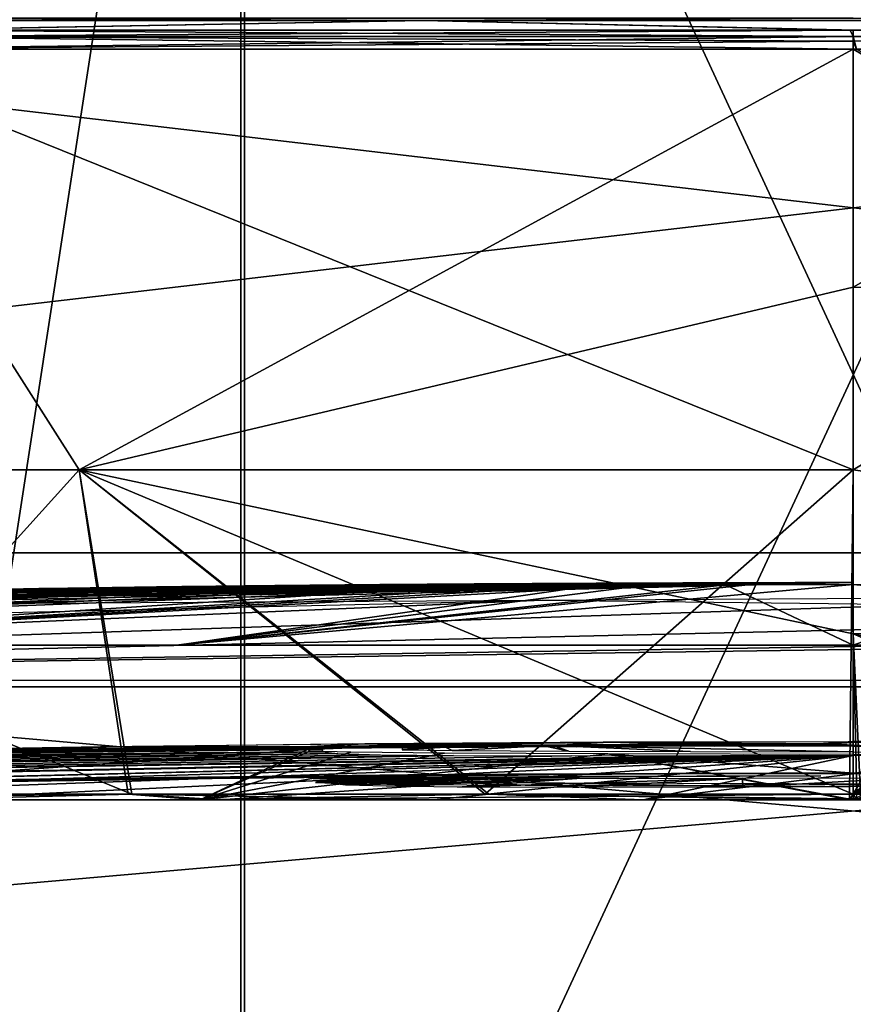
# Model space of a CAD drawing. Header units: millimetres. Extents: x -214 to 214, y -69 to 583.
# Tile 23 of 93: x -18 to 0, y 127 to 148. Entities that reach past the tile are written whole.
import ezdxf

# ---------------------------------------------------------------- set-up
doc = ezdxf.new("R2010")
doc.units = ezdxf.units.MM
doc.header["$LTSCALE"] = 62.021132
for name, color, linetype in [('143', 7, 'CONTINUOUS'), ('200', 7, 'CONTINUOUS'), ('232', 7, 'CONTINUOUS'), ('233', 7, 'CONTINUOUS'), ('234', 7, 'CONTINUOUS'), ('235', 7, 'CONTINUOUS'), ('236', 7, 'CONTINUOUS'), ('239', 7, 'CONTINUOUS'), ('267', 7, 'CONTINUOUS'), ('268', 7, 'CONTINUOUS'), ('269', 7, 'CONTINUOUS'), ('270', 7, 'CONTINUOUS'), ('282', 7, 'CONTINUOUS'), ('283', 7, 'CONTINUOUS'), ('287', 7, 'CONTINUOUS'), ('295', 7, 'CONTINUOUS'), ('296', 7, 'CONTINUOUS'), ('297', 7, 'CONTINUOUS'), ('298', 7, 'CONTINUOUS'), ('299', 7, 'CONTINUOUS'), ('300', 7, 'CONTINUOUS'), ('89', 7, 'CONTINUOUS')]:
    doc.layers.add(name, color=color, linetype=linetype)

msp = doc.modelspace()

# ---------------------------------------------------------------- linework, layer by layer
at = {"layer": '143', "color": 7, "linetype": 'Continuous'}
for points in [[(-40.038, 169.58, -230.678), (-13.503, 169.502, -235.241), (-40.035, 113.363, -227.363), (-40.038, 169.58, -230.678)], [(-13.503, 169.502, -235.241), (-13.494, 111.473, -231.757), (-40.035, 113.363, -227.363), (-13.503, 169.502, -235.241)], [(13.422, 169.506, -235.248), (13.413, 111.47, -231.763), (-13.503, 169.502, -235.241), (13.422, 169.506, -235.248)], [(-13.503, 169.502, -235.241), (13.413, 111.47, -231.763), (-13.494, 111.473, -231.757), (-13.503, 169.502, -235.241)]]:
    msp.add_3dface(points, dxfattribs=at)
at = {"layer": '200', "color": 7, "linetype": 'Continuous'}
for points in [[(-65, 151.663, -113.516), (-65, 136.453, -89.025), (65, 151.663, -113.516), (-65, 151.663, -113.516)], [(65, 151.663, -113.516), (-65, 136.453, -89.025), (65, 136.453, -89.025), (65, 151.663, -113.516)], [(65, 151.662, 113.516), (65, 136.453, 89.025), (-65, 151.662, 113.516), (65, 151.662, 113.516)], [(-65, 151.662, 113.516), (65, 136.453, 89.025), (-65, 136.453, 89.025), (-65, 151.662, 113.516)], [(65, 136.453, 89.025), (65, 125.076, 62.549), (-65, 136.453, 89.025), (65, 136.453, 89.025)], [(-65, 136.453, 89.025), (65, 125.076, 62.549), (-65, 125.076, 62.549), (-65, 136.453, 89.025)], [(-65, 136.453, -89.025), (-65, 125.076, -62.549), (65, 136.453, -89.025), (-65, 136.453, -89.025)], [(65, 136.453, -89.025), (-65, 125.076, -62.549), (65, 125.076, -62.549), (65, 136.453, -89.025)]]:
    msp.add_3dface(points, dxfattribs=at)
at = {"layer": '232', "color": 7, "linetype": 'Continuous'}
for points in [[(-17.06, 138.279, -74.746), (-33.265, 138.279, -69.076), (-22.975, 147.547, -93.212), (-17.06, 138.279, -74.746)], [(-33.265, 138.279, 69.076), (-17.06, 138.279, 74.746), (-22.975, 147.547, 93.212), (-33.265, 138.279, 69.076)], [(0, 147.547, -96.002), (-17.06, 138.279, -74.746), (-22.975, 147.547, -93.212), (0, 147.547, -96.002)], [(-17.06, 138.279, 74.746), (0, 138.279, 76.668), (-22.975, 147.547, 93.212), (-17.06, 138.279, 74.746)], [(-22.975, 147.547, 93.212), (0, 138.279, 76.668), (0, 147.547, 96.002), (-22.975, 147.547, 93.212)], [(0, 142.31, -85.739), (-17.06, 138.279, -74.746), (0, 147.547, -96.002), (0, 142.31, -85.739)], [(0, 138.279, -76.668), (-17.06, 138.279, -74.746), (0, 142.31, -85.739), (0, 138.279, -76.668)], [(-33.265, 138.279, -69.076), (-17.06, 138.279, -74.746), (-23.518, 131.133, -51.321), (-33.265, 138.279, -69.076)], [(-17.06, 138.279, 74.746), (-33.265, 138.279, 69.076), (-15.897, 131.133, 54.169), (-17.06, 138.279, 74.746)], [(-15.897, 131.133, 54.169), (-33.265, 138.279, 69.076), (-23.441, 131.133, 51.357), (-15.897, 131.133, 54.169)], [(-23.518, 131.133, -51.321), (-17.06, 138.279, -74.746), (-15.979, 131.133, -54.145), (-23.518, 131.133, -51.321)], [(-17.06, 138.279, -74.746), (0, 138.279, -76.668), (-8.115, 131.133, -55.867), (-17.06, 138.279, -74.746)], [(-15.979, 131.133, -54.145), (-17.06, 138.279, -74.746), (-8.115, 131.133, -55.867), (-15.979, 131.133, -54.145)], [(0, 138.279, 76.668), (-17.06, 138.279, 74.746), (0, 134.67, 67.32), (0, 138.279, 76.668)], [(0, 134.67, 67.32), (-17.06, 138.279, 74.746), (0, 131.133, 56.453), (0, 134.67, 67.32)], [(0, 131.133, 56.453), (-17.06, 138.279, 74.746), (-8.03, 131.133, 55.879), (0, 131.133, 56.453)], [(-8.03, 131.133, 55.879), (-17.06, 138.279, 74.746), (-15.897, 131.133, 54.169), (-8.03, 131.133, 55.879)], [(0, 138.279, -76.668), (-0.085, 131.133, -56.453), (-8.115, 131.133, -55.867), (0, 138.279, -76.668)], [(0, 131.133, -56.453), (-0.085, 131.133, -56.453), (0, 138.279, -76.668), (0, 131.133, -56.453)]]:
    msp.add_3dface(points, dxfattribs=at)
at = {"layer": '233', "color": 7, "linetype": 'Continuous'}
for points in [[(-23.518, 131.133, -51.321), (-15.979, 131.133, -54.145), (-27.711, 131.014, -48.05), (-23.518, 131.133, -51.321)], [(-27.711, 131.014, -48.05), (-15.979, 131.133, -54.145), (-14.4, 131.014, -53.566), (-27.711, 131.014, -48.05)], [(-15.897, 131.133, 54.169), (-23.441, 131.133, 51.357), (-20.855, 131.014, 51.399), (-15.897, 131.133, 54.169)], [(-13.948, 131.014, 53.685), (-15.897, 131.133, 54.169), (-20.855, 131.014, 51.399), (-13.948, 131.014, 53.685)], [(-15.979, 131.133, -54.145), (-8.115, 131.133, -55.867), (-14.4, 131.014, -53.566), (-15.979, 131.133, -54.145)], [(-8.03, 131.133, 55.879), (-15.897, 131.133, 54.169), (-9.24, 131.014, 54.693), (-8.03, 131.133, 55.879)], [(-9.24, 131.014, 54.693), (-15.897, 131.133, 54.169), (-13.948, 131.014, 53.685), (-9.24, 131.014, 54.693)], [(-8.115, 131.133, -55.867), (-0.085, 131.133, -56.453), (-14.4, 131.014, -53.566), (-8.115, 131.133, -55.867)], [(-0.085, 131.133, -56.453), (-0.084, 131.014, -55.467), (-14.4, 131.014, -53.566), (-0.085, 131.133, -56.453)], [(-4.63, 131.014, 55.274), (-8.03, 131.133, 55.879), (-9.24, 131.014, 54.693), (-4.63, 131.014, 55.274)], [(0, 131.133, 56.453), (-8.03, 131.133, 55.879), (0, 131.032, 55.962), (0, 131.133, 56.453)], [(0, 131.032, 55.962), (-8.03, 131.133, 55.879), (0, 131.014, 55.467), (0, 131.032, 55.962)], [(0, 131.014, 55.467), (-8.03, 131.133, 55.879), (-4.63, 131.014, 55.274), (0, 131.014, 55.467)], [(-0.085, 131.133, -56.453), (0, 131.133, -56.453), (-0.084, 131.014, -55.467), (-0.085, 131.133, -56.453)], [(-0.084, 131.014, -55.467), (0, 131.133, -56.453), (0, 131.032, -55.962), (-0.084, 131.014, -55.467)], [(0, 131.014, -55.467), (-0.084, 131.014, -55.467), (0, 131.032, -55.962), (0, 131.014, -55.467)]]:
    msp.add_3dface(points, dxfattribs=at)
at = {"layer": '234', "color": 7, "linetype": 'Continuous'}
for points in [[(-11.707, 132.123, 16.952), (-11.707, 132.068, 20.429), (-29.653, 131.931, 1.714), (-11.707, 132.123, 16.952)], [(-29.086, 131.947, 0.193), (-11.707, 132.123, 16.952), (-29.653, 131.931, 1.714), (-29.086, 131.947, 0.193)], [(-28.022, 131.972, -0.671), (-11.707, 132.123, 16.952), (-29.086, 131.947, 0.193), (-28.022, 131.972, -0.671)], [(-25.657, 132.024, -1.139), (-11.707, 132.123, 16.952), (-28.022, 131.972, -0.671), (-25.657, 132.024, -1.139)], [(-27.711, 131.014, -48.05), (-14.4, 131.014, -53.566), (-12.026, 132.118, -17.065), (-27.711, 131.014, -48.05)], [(-18.916, 132.112, -9.555), (-27.711, 131.014, -48.05), (-12.026, 132.118, -17.065), (-18.916, 132.112, -9.555)], [(-11.707, 132.167, 13.475), (-11.707, 132.123, 16.952), (-25.657, 132.024, -1.139), (-11.707, 132.167, 13.475)], [(-22.171, 132.094, -1.266), (-11.707, 132.167, 13.475), (-25.657, 132.024, -1.139), (-22.171, 132.094, -1.266)], [(-16.591, 132.184, -1.266), (-8.055, 132.171, 15.654), (-22.171, 132.094, -1.266), (-16.591, 132.184, -1.266)], [(-10.746, 132.176, 13.475), (-11.225, 132.172, 13.475), (-22.171, 132.094, -1.266), (-10.746, 132.176, 13.475)], [(-8.055, 132.171, 15.654), (-10.746, 132.176, 13.475), (-22.171, 132.094, -1.266), (-8.055, 132.171, 15.654)], [(-11.225, 132.172, 13.475), (-11.707, 132.167, 13.475), (-22.171, 132.094, -1.266), (-11.225, 132.172, 13.475)], [(-21.554, 132.097, -4.544), (-18.916, 132.112, -9.555), (-16.155, 132.182, -4.544), (-21.554, 132.097, -4.544)], [(-10.748, 132.184, -12.689), (-18.916, 132.112, -9.555), (-12.026, 132.118, -17.065), (-10.748, 132.184, -12.689)], [(-18.916, 132.112, -9.555), (-10.748, 132.184, -12.689), (-12.108, 132.177, -12.203), (-18.916, 132.112, -9.555)], [(-16.155, 132.182, -4.544), (-18.916, 132.112, -9.555), (-12.108, 132.177, -12.203), (-16.155, 132.182, -4.544)], [(-11.036, 132.248, -1.266), (-6.094, 132.181, 15.73), (-16.591, 132.184, -1.266), (-11.036, 132.248, -1.266)], [(-6.094, 132.181, 15.73), (-8.055, 132.171, 15.654), (-16.591, 132.184, -1.266), (-6.094, 132.181, 15.73)], [(-10.764, 132.243, -4.544), (-16.155, 132.182, -4.544), (-12.108, 132.182, -11.637), (-10.764, 132.243, -4.544)], [(-12.108, 132.177, -12.203), (-12.108, 132.179, -11.919), (-16.155, 132.182, -4.544), (-12.108, 132.177, -12.203)], [(-12.108, 132.182, -11.637), (-16.155, 132.182, -4.544), (-12.108, 132.179, -11.919), (-12.108, 132.182, -11.637)], [(-12.026, 132.118, -17.065), (-14.4, 131.014, -53.566), (-11.978, 132.086, -19.22), (-12.026, 132.118, -17.065)], [(-5.38, 132.279, -4.544), (-10.764, 132.243, -4.544), (-12.108, 132.182, -11.637), (-5.38, 132.279, -4.544)], [(-6.313, 132.227, -11.658), (-5.38, 132.279, -4.544), (-12.108, 132.182, -11.637), (-6.313, 132.227, -11.658)], [(-12.108, 132.177, -12.203), (-10.748, 132.184, -12.689), (-11.432, 132.181, -12.376), (-12.108, 132.177, -12.203)], [(-11.275, 132.152, -15.053), (-10.748, 132.184, -12.689), (-12.026, 132.118, -17.065), (-11.275, 132.152, -15.053)], [(-11.432, 132.181, -12.376), (-10.748, 132.184, -12.689), (-10.874, 132.184, -12.609), (-11.432, 132.181, -12.376)], [(-10.551, 132.184, -12.913), (-10.748, 132.184, -12.689), (-11.275, 132.152, -15.053), (-10.551, 132.184, -12.913)], [(-10.837, 132.166, -14.269), (-10.551, 132.184, -12.913), (-11.275, 132.152, -15.053), (-10.837, 132.166, -14.269)], [(-5.506, 132.287, -1.267), (-3.051, 132.193, 15.73), (-11.036, 132.248, -1.266), (-5.506, 132.287, -1.267)], [(-3.051, 132.193, 15.73), (-6.094, 132.181, 15.73), (-11.036, 132.248, -1.266), (-3.051, 132.193, 15.73)], [(-10.569, 132.174, -13.745), (-10.551, 132.184, -12.913), (-10.837, 132.166, -14.269), (-10.569, 132.174, -13.745)], [(-10.261, 132.165, 14.792), (-10.746, 132.176, 13.475), (-9.417, 132.164, 15.404), (-10.261, 132.165, 14.792)], [(-9.417, 132.164, 15.404), (-10.746, 132.176, 13.475), (-8.055, 132.171, 15.654), (-9.417, 132.164, 15.404)], [(-10.443, 132.18, -13.389), (-10.551, 132.184, -12.913), (-10.569, 132.174, -13.745), (-10.443, 132.18, -13.389)], [(-9.946, 132.116, -18.488), (-8.844, 132.096, -20.263), (-8.991, 132.171, -15.13), (-9.946, 132.116, -18.488)], [(-9.943, 132.142, -16.732), (-9.946, 132.116, -18.488), (-8.991, 132.171, -15.13), (-9.943, 132.142, -16.732)], [(-8.991, 132.171, -15.13), (-8.844, 132.096, -20.263), (-6.824, 132.203, -13.666), (-8.991, 132.171, -15.13)], [(-8.844, 132.096, -20.263), (-6.272, 132.081, -22.011), (-6.824, 132.203, -13.666), (-8.844, 132.096, -20.263)], [(-6.272, 132.081, -22.011), (-6.633, 132.205, -13.585), (-6.824, 132.203, -13.666), (-6.272, 132.081, -22.011)], [(-6.633, 132.205, -13.585), (0, 132.217, -14.136), (-4.243, 132.222, -12.973), (-6.633, 132.205, -13.585)], [(0, 132.217, -14.136), (-6.633, 132.205, -13.585), (0, 132.068, -23.588), (0, 132.217, -14.136)], [(0, 132.068, -23.588), (-6.633, 132.205, -13.585), (-3.585, 132.074, -22.966), (0, 132.068, -23.588)], [(-3.585, 132.074, -22.966), (-6.633, 132.205, -13.585), (-6.272, 132.081, -22.011), (-3.585, 132.074, -22.966)], [(-0.514, 132.243, -11.678), (-5.38, 132.279, -4.544), (-6.313, 132.227, -11.658), (-0.514, 132.243, -11.678)], [(0, 132.299, -1.266), (-1.531, 132.196, 15.73), (-5.506, 132.287, -1.267), (0, 132.299, -1.266)], [(-1.531, 132.196, 15.73), (-3.051, 132.193, 15.73), (-5.506, 132.287, -1.267), (-1.531, 132.196, 15.73)], [(0, 132.291, -4.544), (-5.38, 132.279, -4.544), (-0.514, 132.243, -11.678), (0, 132.291, -4.544)], [(-4.243, 132.222, -12.973), (0, 132.217, -14.136), (-0.522, 132.237, -12.272), (-4.243, 132.222, -12.973)], [(0, 132.274, 7.865), (-1.531, 132.196, 15.73), (0, 132.3), (0, 132.274, 7.865)], [(0, 132.3), (-1.531, 132.196, 15.73), (0, 132.3, -0.633), (0, 132.3)], [(0, 132.3, -0.633), (-1.531, 132.196, 15.73), (0, 132.299, -1.266), (0, 132.3, -0.633)], [(0, 132.197, 15.73), (-1.531, 132.196, 15.73), (0, 132.274, 7.865), (0, 132.197, 15.73)], [(-0.522, 132.237, -12.272), (0, 132.217, -14.136), (-0.518, 132.24, -11.975), (-0.522, 132.237, -12.272)], [(-0.518, 132.24, -11.975), (0, 132.217, -14.136), (-0.514, 132.243, -11.678), (-0.518, 132.24, -11.975)], [(0, 132.217, -14.136), (0, 132.291, -4.544), (-0.514, 132.243, -11.678), (0, 132.217, -14.136)], [(-39.694, 131.014, 38.744), (-41.193, 131.196, 30.718), (0, 131.991, 27.213), (-39.694, 131.014, 38.744)], [(0, 131.991, 27.213), (-41.193, 131.196, 30.718), (-1.183, 131.988, 27.303), (0, 131.991, 27.213)], [(-41.193, 131.196, 30.718), (-41.078, 131.383, 22.525), (-1.183, 131.988, 27.303), (-41.193, 131.196, 30.718)], [(-41.078, 131.383, 22.525), (-39.349, 131.565, 14.515), (-8.811, 131.99, 25.783), (-41.078, 131.383, 22.525)], [(-6.213, 131.982, 26.883), (-41.078, 131.383, 22.525), (-8.811, 131.99, 25.783), (-6.213, 131.982, 26.883)], [(-1.183, 131.988, 27.303), (-41.078, 131.383, 22.525), (-2.428, 131.985, 27.333), (-1.183, 131.988, 27.303)], [(-2.428, 131.985, 27.333), (-41.078, 131.383, 22.525), (-6.213, 131.982, 26.883), (-2.428, 131.985, 27.333)], [(-39.194, 131.014, 39.249), (-39.694, 131.014, 38.744), (0, 131.991, 27.213), (-39.194, 131.014, 39.249)], [(-39.349, 131.565, 14.515), (-36.073, 131.736, 7.004), (-11.36, 132.031, 22.683), (-39.349, 131.565, 14.515)], [(-10.425, 132.006, 24.386), (-39.349, 131.565, 14.515), (-11.36, 132.031, 22.683), (-10.425, 132.006, 24.386)], [(-8.811, 131.99, 25.783), (-39.349, 131.565, 14.515), (-10.425, 132.006, 24.386), (-8.811, 131.99, 25.783)], [(-33.609, 131.014, 44.125), (-39.194, 131.014, 39.249), (0, 131.991, 27.213), (-33.609, 131.014, 44.125)], [(-11.36, 132.031, 22.683), (-36.073, 131.736, 7.004), (-11.707, 132.068, 20.429), (-11.36, 132.031, 22.683)], [(-11.707, 132.068, 20.429), (-36.073, 131.736, 7.004), (-31.324, 131.889, 1.714), (-11.707, 132.068, 20.429)], [(-27.469, 131.014, 48.187), (-33.609, 131.014, 44.125), (0, 131.991, 27.213), (-27.469, 131.014, 48.187)], [(-30.485, 131.91, 1.714), (-11.707, 132.068, 20.429), (-31.324, 131.889, 1.714), (-30.485, 131.91, 1.714)], [(-29.653, 131.931, 1.714), (-11.707, 132.068, 20.429), (-30.485, 131.91, 1.714), (-29.653, 131.931, 1.714)], [(-20.855, 131.014, 51.399), (-27.469, 131.014, 48.187), (0, 131.991, 27.213), (-20.855, 131.014, 51.399)], [(-13.948, 131.014, 53.685), (-20.855, 131.014, 51.399), (0, 131.991, 27.213), (-13.948, 131.014, 53.685)], [(-11.978, 132.086, -19.22), (-14.4, 131.014, -53.566), (-11.073, 132.06, -21.243), (-11.978, 132.086, -19.22)], [(-11.073, 132.06, -21.243), (-14.4, 131.014, -53.566), (-9.012, 132.041, -23.231), (-11.073, 132.06, -21.243)], [(-9.012, 132.041, -23.231), (-14.4, 131.014, -53.566), (-5.411, 132.025, -25.077), (-9.012, 132.041, -23.231)], [(-14.4, 131.014, -53.566), (-0.084, 131.014, -55.467), (-5.411, 132.025, -25.077), (-14.4, 131.014, -53.566)], [(-9.24, 131.014, 54.693), (-13.948, 131.014, 53.685), (0, 131.991, 27.213), (-9.24, 131.014, 54.693)], [(-4.63, 131.014, 55.274), (-9.24, 131.014, 54.693), (0, 131.991, 27.213), (-4.63, 131.014, 55.274)], [(-0.084, 131.014, -55.467), (0, 131.014, -55.467), (-5.411, 132.025, -25.077), (-0.084, 131.014, -55.467)], [(-5.411, 132.025, -25.077), (0, 131.014, -55.467), (0, 131.598, -40.986), (-5.411, 132.025, -25.077)], [(0, 132.007, -26.499), (-5.411, 132.025, -25.077), (0, 131.598, -40.986), (0, 132.007, -26.499)], [(0, 131.586, 41.343), (-4.63, 131.014, 55.274), (0, 131.991, 27.213), (0, 131.586, 41.343)], [(0, 131.014, 55.467), (-4.63, 131.014, 55.274), (0, 131.586, 41.343), (0, 131.014, 55.467)]]:
    msp.add_3dface(points, dxfattribs=at)
at = {"layer": '235', "color": 7, "linetype": 'Continuous'}
for points in [[(0, 132.274, 7.865), (0, 132.3), (3.33, 132.295, -1.266), (0, 132.274, 7.865)], [(0, 132.3), (0, 132.3, -0.633), (3.33, 132.295, -1.266), (0, 132.3)], [(0, 132.3, -0.633), (0, 132.299, -1.266), (3.33, 132.295, -1.266), (0, 132.3, -0.633)], [(0, 132.197, 15.73), (0, 132.274, 7.865), (3.33, 132.295, -1.266), (0, 132.197, 15.73)], [(6.738, 132.28, -1.266), (0, 132.197, 15.73), (3.33, 132.295, -1.266), (6.738, 132.28, -1.266)], [(0, 132.291, -4.544), (0, 132.217, -14.136), (3.013, 132.059, -23.821), (0, 132.291, -4.544)], [(5.386, 132.251, -9.392), (0, 132.291, -4.544), (4.905, 132.253, -9.392), (5.386, 132.251, -9.392)], [(0, 132.291, -4.544), (5.386, 132.251, -9.392), (4.554, 132.283, -4.545), (0, 132.291, -4.544)], [(4.905, 132.253, -9.392), (0, 132.291, -4.544), (4.423, 132.255, -9.392), (4.905, 132.253, -9.392)], [(4.423, 132.255, -9.392), (0, 132.291, -4.544), (4.423, 132.225, -12.683), (4.423, 132.255, -9.392)], [(4.423, 132.225, -12.683), (0, 132.291, -4.544), (4.423, 132.185, -15.974), (4.423, 132.225, -12.683)], [(4.423, 132.185, -15.974), (0, 132.291, -4.544), (3.013, 132.059, -23.821), (4.423, 132.185, -15.974)], [(10.223, 132.256, -1.266), (0, 132.197, 15.73), (6.738, 132.28, -1.266), (10.223, 132.256, -1.266)], [(15.591, 132.198, -1.267), (0, 132.197, 15.73), (10.223, 132.256, -1.266), (15.591, 132.198, -1.267)], [(0, 132.217, -14.136), (0, 132.068, -23.588), (3.013, 132.059, -23.821), (0, 132.217, -14.136)], [(10.828, 132.211, 9.769), (0, 132.197, 15.73), (10.828, 132.214, 9.361), (10.828, 132.211, 9.769)], [(10.828, 132.214, 9.361), (0, 132.197, 15.73), (24.764, 132.044, 0.781), (10.828, 132.214, 9.361)], [(10.828, 132.208, 10.176), (0, 132.197, 15.73), (10.828, 132.211, 9.769), (10.828, 132.208, 10.176)], [(17.625, 132.127, 10.176), (0, 132.197, 15.73), (10.828, 132.208, 10.176), (17.625, 132.127, 10.176)], [(21.13, 132.113, -1.266), (0, 132.197, 15.73), (15.591, 132.198, -1.267), (21.13, 132.113, -1.266)], [(28.303, 131.922, 10.176), (0, 132.197, 15.73), (17.625, 132.127, 10.176), (28.303, 131.922, 10.176)], [(0, 132.197, 15.73), (28.303, 131.922, 10.176), (21.618, 132.029, 13.475), (0, 132.197, 15.73)], [(24.764, 132.044, 0.781), (0, 132.197, 15.73), (24.561, 132.048, -0.294), (24.764, 132.044, 0.781)], [(24.561, 132.048, -0.294), (0, 132.197, 15.73), (24.205, 132.055, -0.786), (24.561, 132.048, -0.294)], [(24.205, 132.055, -0.786), (0, 132.197, 15.73), (23.504, 132.069, -1.093), (24.205, 132.055, -0.786)], [(23.504, 132.069, -1.093), (0, 132.197, 15.73), (22.369, 132.09, -1.231), (23.504, 132.069, -1.093)], [(22.369, 132.09, -1.231), (0, 132.197, 15.73), (21.13, 132.113, -1.266), (22.369, 132.09, -1.231)], [(8.163, 132.169, 15.73), (0, 132.197, 15.73), (16.378, 132.085, 15.73), (8.163, 132.169, 15.73)], [(16.378, 132.085, 15.73), (0, 132.197, 15.73), (18.108, 132.06, 15.694), (16.378, 132.085, 15.73)], [(18.108, 132.06, 15.694), (0, 132.197, 15.73), (19.5, 132.04, 15.577), (18.108, 132.06, 15.694)], [(19.5, 132.04, 15.577), (0, 132.197, 15.73), (20.529, 132.026, 15.32), (19.5, 132.04, 15.577)], [(20.529, 132.026, 15.32), (0, 132.197, 15.73), (21.198, 132.022, 14.682), (20.529, 132.026, 15.32)], [(21.198, 132.022, 14.682), (0, 132.197, 15.73), (21.618, 132.029, 13.475), (21.198, 132.022, 14.682)], [(0, 132.007, -26.499), (0, 131.598, -40.986), (7.934, 131.014, -54.897), (0, 132.007, -26.499)], [(0, 132.007, -26.499), (7.934, 131.014, -54.897), (7.242, 131.975, -26.922), (0, 132.007, -26.499)], [(0, 131.014, 55.467), (0, 131.586, 41.343), (1.723, 131.996, 26.937), (0, 131.014, 55.467)], [(0.077, 131.014, 55.467), (0, 131.014, 55.467), (1.723, 131.996, 26.937), (0.077, 131.014, 55.467)], [(0, 131.586, 41.343), (0, 131.991, 27.213), (1.723, 131.996, 26.937), (0, 131.586, 41.343)], [(0, 131.598, -40.986), (0, 131.014, -55.467), (7.934, 131.014, -54.897), (0, 131.598, -40.986)]]:
    msp.add_3dface(points, dxfattribs=at)
at = {"layer": '236', "color": 7, "linetype": 'Continuous'}
for points in [[(0, 131.032, -55.962), (0, 131.133, -56.453), (15.844, 131.133, -54.184), (0, 131.032, -55.962)], [(0, 131.133, 56.453), (0, 131.032, 55.962), (0.077, 131.014, 55.467), (0, 131.133, 56.453)], [(0, 131.133, 56.453), (0.077, 131.014, 55.467), (0.079, 131.133, 56.453), (0, 131.133, 56.453)], [(0, 131.014, -55.467), (0, 131.032, -55.962), (15.844, 131.133, -54.184), (0, 131.014, -55.467)], [(7.934, 131.014, -54.897), (0, 131.014, -55.467), (15.844, 131.133, -54.184), (7.934, 131.014, -54.897)], [(0, 131.032, 55.962), (0, 131.014, 55.467), (0.077, 131.014, 55.467), (0, 131.032, 55.962)]]:
    msp.add_3dface(points, dxfattribs=at)
at = {"layer": '239', "color": 7, "linetype": 'Continuous'}
for points in [[(0, 142.31, -85.739), (0, 147.547, -96.002), (9.222, 147.548, -95.559), (0, 142.31, -85.739)], [(6.349, 142.126, -85.114), (0, 142.31, -85.739), (9.222, 147.548, -95.559), (6.349, 142.126, -85.114)], [(0, 147.547, 96.002), (0, 138.279, 76.668), (21.309, 135.219, 65.454), (0, 147.547, 96.002)], [(0, 147.547, 96.002), (21.309, 135.219, 65.454), (0.073, 147.547, 96.002), (0, 147.547, 96.002)], [(0, 138.279, -76.668), (0, 142.31, -85.739), (6.349, 142.126, -85.114), (0, 138.279, -76.668)], [(0, 131.133, -56.453), (0, 138.279, -76.668), (6.349, 142.126, -85.114), (0, 131.133, -56.453)], [(12.433, 141.582, -83.264), (0, 131.133, -56.453), (6.349, 142.126, -85.114), (12.433, 141.582, -83.264)], [(17.998, 140.7, -80.267), (0, 131.133, -56.453), (12.433, 141.582, -83.264), (17.998, 140.7, -80.267)], [(22.813, 139.518, -76.248), (0, 131.133, -56.453), (17.998, 140.7, -80.267), (22.813, 139.518, -76.248)], [(26.676, 138.084, -71.375), (0, 131.133, -56.453), (22.813, 139.518, -76.248), (26.676, 138.084, -71.375)], [(0, 138.279, 76.668), (0, 134.67, 67.32), (21.309, 135.219, 65.454), (0, 138.279, 76.668)], [(29.427, 136.458, -65.85), (0, 131.133, -56.453), (26.676, 138.084, -71.375), (29.427, 136.458, -65.85)], [(30.95, 134.709, -59.904), (0, 131.133, -56.453), (29.427, 136.458, -65.85), (30.95, 134.709, -59.904)], [(0, 134.67, 67.32), (16.098, 131.133, 54.109), (21.309, 135.219, 65.454), (0, 134.67, 67.32)], [(31.182, 132.908, -53.785), (0, 131.133, -56.453), (30.95, 134.709, -59.904), (31.182, 132.908, -53.785)], [(0, 134.67, 67.32), (0, 131.133, 56.453), (0.079, 131.133, 56.453), (0, 134.67, 67.32)], [(0, 134.67, 67.32), (0.079, 131.133, 56.453), (0.157, 131.133, 56.453), (0, 134.67, 67.32)], [(0, 134.67, 67.32), (0.157, 131.133, 56.453), (8.219, 131.133, 55.852), (0, 134.67, 67.32)], [(0, 134.67, 67.32), (8.219, 131.133, 55.852), (16.098, 131.133, 54.109), (0, 134.67, 67.32)], [(15.844, 131.133, -54.184), (0, 131.133, -56.453), (31.182, 132.908, -53.785), (15.844, 131.133, -54.184)]]:
    msp.add_3dface(points, dxfattribs=at)
at = {"layer": '267', "color": 7, "linetype": 'Continuous'}
for points in [[(-9.476, 148.181, -96.158), (-28.064, 148.181, -92.459), (-21.248, 148.234, -94.564), (-9.476, 148.181, -96.158)], [(-28.064, 148.181, -92.459), (-9.476, 148.181, -96.158), (-21.136, 147.967, -94.066), (-28.064, 148.181, -92.459)], [(0, 148.234, -96.921), (-9.476, 148.181, -96.158), (-21.248, 148.234, -94.564), (0, 148.234, -96.921)], [(-9.476, 148.181, -96.158), (0, 147.967, -96.411), (-21.136, 147.967, -94.066), (-9.476, 148.181, -96.158)], [(9.476, 148.181, -96.158), (-9.476, 148.181, -96.158), (0, 148.234, -96.921), (9.476, 148.181, -96.158)], [(9.476, 148.181, -96.158), (0, 147.967, -96.411), (-9.476, 148.181, -96.158), (9.476, 148.181, -96.158)], [(21.248, 148.234, -94.564), (9.476, 148.181, -96.158), (0, 148.234, -96.921), (21.248, 148.234, -94.564)], [(21.136, 147.967, -94.066), (0, 147.967, -96.411), (9.476, 148.181, -96.158), (21.136, 147.967, -94.066)]]:
    msp.add_3dface(points, dxfattribs=at)
at = {"layer": '268', "color": 7, "linetype": 'Continuous'}
for points in [[(-21.136, 147.967, -94.066), (0, 147.967, -96.411), (-21.434, 147.828, -93.91), (-21.136, 147.967, -94.066)], [(-21.434, 147.828, -93.91), (0, 147.967, -96.411), (0, 147.828, -96.325), (-21.434, 147.828, -93.91)], [(-21.434, 147.828, 93.91), (0, 147.828, 96.325), (-21.189, 147.967, 94.054), (-21.434, 147.828, 93.91)], [(-21.189, 147.967, 94.054), (0, 147.828, 96.325), (-0.073, 147.967, 96.411), (-21.189, 147.967, 94.054)], [(0, 147.828, 96.325), (0, 147.967, 96.411), (-0.073, 147.967, 96.411), (0, 147.828, 96.325)], [(-22.975, 147.547, -93.212), (-21.434, 147.828, -93.91), (0, 147.828, -96.325), (-22.975, 147.547, -93.212)], [(-22.975, 147.547, -93.212), (0, 147.828, -96.325), (0, 147.727, -96.238), (-22.975, 147.547, -93.212)], [(-22.975, 147.547, 93.212), (0, 147.547, 96.002), (-21.434, 147.828, 93.91), (-22.975, 147.547, 93.212)], [(-21.434, 147.828, 93.91), (0, 147.547, 96.002), (0, 147.727, 96.238), (-21.434, 147.828, 93.91)], [(0, 147.828, 96.325), (-21.434, 147.828, 93.91), (0, 147.727, 96.238), (0, 147.828, 96.325)], [(0, 147.547, -96.002), (-22.975, 147.547, -93.212), (0, 147.727, -96.238), (0, 147.547, -96.002)]]:
    msp.add_3dface(points, dxfattribs=at)
at = {"layer": '269', "color": 7, "linetype": 'Continuous'}
for points in [[(0, 147.967, -96.411), (21.136, 147.967, -94.066), (0, 147.828, -96.325), (0, 147.967, -96.411)], [(0, 147.828, -96.325), (21.136, 147.967, -94.066), (21.434, 147.828, -93.91), (0, 147.828, -96.325)], [(0, 147.967, 96.411), (0, 147.828, 96.325), (21.434, 147.828, 93.91), (0, 147.967, 96.411)], [(0.073, 147.967, 96.411), (0, 147.967, 96.411), (21.434, 147.828, 93.91), (0.073, 147.967, 96.411)], [(9.222, 147.548, -95.559), (0, 147.547, -96.002), (21.434, 147.828, -93.91), (9.222, 147.548, -95.559)], [(0, 147.547, -96.002), (0, 147.727, -96.238), (21.434, 147.828, -93.91), (0, 147.547, -96.002)], [(0.073, 147.547, 96.002), (0, 147.828, 96.325), (0, 147.727, 96.238), (0.073, 147.547, 96.002)], [(0, 147.828, 96.325), (0.073, 147.547, 96.002), (21.434, 147.828, 93.91), (0, 147.828, 96.325)], [(0, 147.727, -96.238), (0, 147.828, -96.325), (21.434, 147.828, -93.91), (0, 147.727, -96.238)], [(0, 147.547, 96.002), (0.073, 147.547, 96.002), (0, 147.727, 96.238), (0, 147.547, 96.002)]]:
    msp.add_3dface(points, dxfattribs=at)
at = {"layer": '270', "color": 7, "linetype": 'Continuous'}
for points in [[(-28.064, 148.181, 92.459), (-9.476, 148.181, 96.158), (-21.248, 148.234, 94.564), (-28.064, 148.181, 92.459)], [(-21.189, 147.967, 94.054), (-9.476, 148.181, 96.158), (-28.064, 148.181, 92.459), (-21.189, 147.967, 94.054)], [(-21.248, 148.234, 94.564), (-9.476, 148.181, 96.158), (0, 148.234, 96.921), (-21.248, 148.234, 94.564)], [(-21.189, 147.967, 94.054), (-0.073, 147.967, 96.411), (-9.476, 148.181, 96.158), (-21.189, 147.967, 94.054)], [(-9.476, 148.181, 96.158), (9.476, 148.181, 96.158), (0, 148.234, 96.921), (-9.476, 148.181, 96.158)], [(-0.073, 147.967, 96.411), (0, 147.967, 96.411), (-9.476, 148.181, 96.158), (-0.073, 147.967, 96.411)], [(0, 147.967, 96.411), (0.073, 147.967, 96.411), (-9.476, 148.181, 96.158), (0, 147.967, 96.411)], [(0.073, 147.967, 96.411), (9.476, 148.181, 96.158), (-9.476, 148.181, 96.158), (0.073, 147.967, 96.411)]]:
    msp.add_3dface(points, dxfattribs=at)
at = {"layer": '282', "color": 7, "linetype": 'Continuous'}
for points in [[(-11.906, 131.482, -11.836), (-10.778, 131.487, -12.43), (-6.218, 131.525, -11.856), (-11.906, 131.482, -11.836)], [(-11.289, 131.484, -12.21), (-10.778, 131.487, -12.43), (-11.906, 131.482, -11.836), (-11.289, 131.484, -12.21)], [(-11.906, 131.48, -12.04), (-11.289, 131.484, -12.21), (-11.906, 131.481, -11.938), (-11.906, 131.48, -12.04)], [(-11.906, 131.481, -11.938), (-11.289, 131.484, -12.21), (-11.906, 131.482, -11.836), (-11.906, 131.481, -11.938)], [(-11.855, 131.394, -18.758), (-9.842, 131.453, -15.944), (-10.385, 131.475, -13.825), (-11.855, 131.394, -18.758)], [(-11.771, 131.424, -16.822), (-11.855, 131.394, -18.758), (-10.385, 131.475, -13.825), (-11.771, 131.424, -16.822)], [(-10.677, 131.466, -14.396), (-11.771, 131.424, -16.822), (-10.385, 131.475, -13.825), (-10.677, 131.466, -14.396)], [(-11.099, 131.453, -15.15), (-11.771, 131.424, -16.822), (-10.677, 131.466, -14.396), (-11.099, 131.453, -15.15)], [(-6.218, 131.525, -11.856), (-10.778, 131.487, -12.43), (-10.371, 131.486, -12.82), (-6.218, 131.525, -11.856)], [(-10.385, 131.475, -13.825), (-9.842, 131.453, -15.944), (-10.242, 131.481, -13.387), (-10.385, 131.475, -13.825)], [(-8.741, 131.479, -14.624), (-6.218, 131.525, -11.856), (-10.371, 131.486, -12.82), (-8.741, 131.479, -14.624)], [(-10.242, 131.481, -13.387), (-8.741, 131.479, -14.624), (-10.371, 131.486, -12.82), (-10.242, 131.481, -13.387)], [(-9.842, 131.453, -15.944), (-8.741, 131.479, -14.624), (-10.242, 131.481, -13.387), (-9.842, 131.453, -15.944)], [(-6.908, 131.504, -13.482), (-6.218, 131.525, -11.856), (-8.741, 131.479, -14.624), (-6.908, 131.504, -13.482)], [(-4.291, 131.524, -12.777), (-6.218, 131.525, -11.856), (-6.908, 131.504, -13.482), (-4.291, 131.524, -12.777)], [(-3.445, 131.536, -11.866), (-6.218, 131.525, -11.856), (-4.291, 131.524, -12.777), (-3.445, 131.536, -11.866)], [(-0.718, 131.539, -12.107), (-3.445, 131.536, -11.866), (-4.291, 131.524, -12.777), (-0.718, 131.539, -12.107)], [(-0.718, 131.541, -11.876), (-3.445, 131.536, -11.866), (-0.718, 131.539, -12.107), (-0.718, 131.541, -11.876)], [(-11.246, 131.37, -20.584), (-9.842, 131.453, -15.944), (-11.855, 131.394, -18.758), (-11.246, 131.37, -20.584)], [(-10.259, 131.428, -17.512), (-9.842, 131.453, -15.944), (-11.246, 131.37, -20.584), (-10.259, 131.428, -17.512)], [(-9.937, 131.407, -19.079), (-10.259, 131.428, -17.512), (-11.246, 131.37, -20.584), (-9.937, 131.407, -19.079)], [(-9.803, 131.351, -22.348), (-9.937, 131.407, -19.079), (-11.246, 131.37, -20.584), (-9.803, 131.351, -22.348)], [(-8.71, 131.39, -20.659), (-9.937, 131.407, -19.079), (-9.803, 131.351, -22.348), (-8.71, 131.39, -20.659)], [(-7.232, 131.336, -24.05), (-8.71, 131.39, -20.659), (-9.803, 131.351, -22.348), (-7.232, 131.336, -24.05)], [(-6.36, 131.377, -22.187), (-8.71, 131.39, -20.659), (-7.232, 131.336, -24.05), (-6.36, 131.377, -22.187)], [(-3.37, 131.322, -25.546), (-6.36, 131.377, -22.187), (-7.232, 131.336, -24.05), (-3.37, 131.322, -25.546)], [(-1.412, 131.366, -23.599), (-6.36, 131.377, -22.187), (-3.37, 131.322, -25.546), (-1.412, 131.366, -23.599)], [(2.118, 131.303, -26.561), (-1.412, 131.366, -23.599), (-3.37, 131.322, -25.546), (2.118, 131.303, -26.561)], [(1.991, 131.358, -23.961), (-1.412, 131.366, -23.599), (2.118, 131.303, -26.561), (1.991, 131.358, -23.961)]]:
    msp.add_3dface(points, dxfattribs=at)
at = {"layer": '283', "color": 7, "linetype": 'Continuous'}
for points in [[(-15.17, 131.503, -1.458), (-31.119, 131.19, -3.587), (-12.282, 131.536, -1.466), (-15.17, 131.503, -1.458)], [(-12.282, 131.536, -1.466), (-31.119, 131.19, -3.587), (-27.822, 131.267, -4.862), (-12.282, 131.536, -1.466)], [(-18.456, 131.457, -1.456), (-31.119, 131.19, -3.587), (-15.17, 131.503, -1.458), (-18.456, 131.457, -1.456)], [(-9.82, 131.559, -1.473), (-12.282, 131.536, -1.466), (-27.822, 131.267, -4.862), (-9.82, 131.559, -1.473)], [(-26.25, 131.303, -4.544), (-9.82, 131.559, -1.473), (-27.822, 131.267, -4.862), (-26.25, 131.303, -4.544)], [(-7.609, 131.575, -1.253), (-9.82, 131.559, -1.473), (-26.25, 131.303, -4.544), (-7.609, 131.575, -1.253)], [(-24.554, 131.34, -4.409), (-7.609, 131.575, -1.253), (-26.25, 131.303, -4.544), (-24.554, 131.34, -4.409)], [(-21.55, 131.398, -4.344), (-7.609, 131.575, -1.253), (-24.554, 131.34, -4.409), (-21.55, 131.398, -4.344)], [(-4.014, 131.593, -1.251), (-7.609, 131.575, -1.253), (-21.55, 131.398, -4.344), (-4.014, 131.593, -1.251)], [(-12.686, 131.525, -4.344), (-4.014, 131.593, -1.251), (-21.55, 131.398, -4.344), (-12.686, 131.525, -4.344)], [(-3.303, 131.594, -1.667), (-4.014, 131.593, -1.251), (-12.686, 131.525, -4.344), (-3.303, 131.594, -1.667)], [(-6.682, 131.573, -4.344), (-3.303, 131.594, -1.667), (-12.686, 131.525, -4.344), (-6.682, 131.573, -4.344)], [(-5.648, 131.586, -0.815), (-7.609, 131.575, -1.253), (-4.014, 131.593, -1.251), (-5.648, 131.586, -0.815)], [(-2.609, 131.595, -2.101), (-3.303, 131.594, -1.667), (-6.682, 131.573, -4.344), (-2.609, 131.595, -2.101)], [(-4.575, 131.583, -4.344), (-2.609, 131.595, -2.101), (-6.682, 131.573, -4.344), (-4.575, 131.583, -4.344)], [(-1.817, 131.596, -2.463), (-2.609, 131.595, -2.101), (-4.575, 131.583, -4.344), (-1.817, 131.596, -2.463)], [(-2.952, 131.588, -4.344), (-1.817, 131.596, -2.463), (-4.575, 131.583, -4.344), (-2.952, 131.588, -4.344)], [(-0.965, 131.597, -2.662), (-1.817, 131.596, -2.463), (-2.952, 131.588, -4.344), (-0.965, 131.597, -2.662)], [(-1.558, 131.591, -4.344), (-0.965, 131.597, -2.662), (-2.952, 131.588, -4.344), (-1.558, 131.591, -4.344)], [(-0.248, 131.592, -4.344), (-0.965, 131.597, -2.662), (-1.558, 131.591, -4.344), (-0.248, 131.592, -4.344)], [(-0.109, 131.597, -2.669), (-0.965, 131.597, -2.662), (-0.248, 131.592, -4.344), (-0.109, 131.597, -2.669)], [(1.045, 131.592, -4.344), (-0.109, 131.597, -2.669), (-0.248, 131.592, -4.344), (1.045, 131.592, -4.344)], [(0.77, 131.597, -2.467), (-0.109, 131.597, -2.669), (1.045, 131.592, -4.344), (0.77, 131.597, -2.467)]]:
    msp.add_3dface(points, dxfattribs=at)
at = {"layer": '287', "color": 7, "linetype": 'Continuous'}
for points in [[(-11.505, 131.467, 13.672), (-11.209, 131.469, 13.672), (-10.369, 131.461, 14.975), (-11.505, 131.467, 13.672)], [(-11.181, 131.335, 22.577), (-11.505, 131.37, 20.426), (-8.045, 131.468, 15.853), (-11.181, 131.335, 22.577)], [(-8.045, 131.468, 15.853), (-11.505, 131.37, 20.426), (-9.467, 131.461, 15.594), (-8.045, 131.468, 15.853)], [(-11.505, 131.425, 16.898), (-11.505, 131.467, 13.672), (-10.369, 131.461, 14.975), (-11.505, 131.425, 16.898)], [(-10.912, 131.472, 13.672), (-10.369, 131.461, 14.975), (-11.209, 131.469, 13.672), (-10.912, 131.472, 13.672)], [(-10.285, 131.31, 24.234), (-11.181, 131.335, 22.577), (-6.093, 131.478, 15.928), (-10.285, 131.31, 24.234)], [(-6.093, 131.478, 15.928), (-11.181, 131.335, 22.577), (-8.045, 131.468, 15.853), (-6.093, 131.478, 15.928)], [(-8.726, 131.294, 25.595), (-10.285, 131.31, 24.234), (-6.093, 131.478, 15.928), (-8.726, 131.294, 25.595)], [(-6.18, 131.286, 26.68), (-8.726, 131.294, 25.595), (-2.446, 131.491, 15.928), (-6.18, 131.286, 26.68)], [(-2.446, 131.491, 15.928), (-8.726, 131.294, 25.595), (-6.093, 131.478, 15.928), (-2.446, 131.491, 15.928)], [(-2.427, 131.29, 27.128), (-6.18, 131.286, 26.68), (-2.446, 131.491, 15.928), (-2.427, 131.29, 27.128)], [(1.238, 131.493, 15.929), (-2.427, 131.29, 27.128), (-2.446, 131.491, 15.928), (1.238, 131.493, 15.929)], [(2.266, 131.302, 26.592), (-2.427, 131.29, 27.128), (1.238, 131.493, 15.929), (2.266, 131.302, 26.592)], [(-11.505, 131.37, 20.426), (-11.505, 131.425, 16.898), (-9.467, 131.461, 15.594), (-11.505, 131.37, 20.426)], [(-9.467, 131.461, 15.594), (-11.505, 131.425, 16.898), (-10.369, 131.461, 14.975), (-9.467, 131.461, 15.594)]]:
    msp.add_3dface(points, dxfattribs=at)
at = {"layer": '295', "color": 7, "linetype": 'Continuous'}
for points in [[(0, 135.8), (-48.519, 134.817, -2.081), (-57.615, 134.417, 0.062), (0, 135.8)], [(-48.519, 134.817, 2.055), (0, 135.8), (-57.615, 134.417, 0.062), (-48.519, 134.817, 2.055)], [(-14.73, 135.665, -10.341), (-10.607, 135.708, -10.378), (-49.917, 134.417, -28.771), (-14.73, 135.665, -10.341)], [(-49.917, 134.417, -28.771), (-10.607, 135.708, -10.378), (-40.762, 134.417, -40.718), (-49.917, 134.417, -28.771)], [(-24.051, 135.515, -10.273), (-14.73, 135.665, -10.341), (-49.917, 134.417, -28.771), (-24.051, 135.515, -10.273)], [(-13.687, 135.677, 10.335), (-19.232, 135.602, 10.29), (-49.875, 134.417, 28.843), (-13.687, 135.677, 10.335)], [(-40.718, 134.417, 40.762), (-13.687, 135.677, 10.335), (-49.875, 134.417, 28.843), (-40.718, 134.417, 40.762)], [(-42.814, 135.035, -1.978), (-48.519, 134.817, -2.081), (0, 135.8), (-42.814, 135.035, -1.978)], [(-39.827, 135.138, 1.905), (0, 135.8), (-48.519, 134.817, 2.055), (-39.827, 135.138, 1.905)], [(-37.683, 135.207, -1.899), (-42.814, 135.035, -1.978), (0, 135.8), (-37.683, 135.207, -1.899)], [(-10.607, 135.708, -10.378), (-6.831, 135.736, -10.36), (-40.762, 134.417, -40.718), (-10.607, 135.708, -10.378)], [(-40.762, 134.417, -40.718), (-6.831, 135.736, -10.36), (-28.825, 134.417, -49.886), (-40.762, 134.417, -40.718)], [(-8.681, 135.724, 10.335), (-13.687, 135.677, 10.335), (-40.718, 134.417, 40.762), (-8.681, 135.724, 10.335)], [(-28.789, 134.417, 49.906), (-8.681, 135.724, 10.335), (-40.718, 134.417, 40.762), (-28.789, 134.417, 49.906)], [(-32.677, 135.354, 1.802), (0, 135.8), (-39.827, 135.138, 1.905), (-32.677, 135.354, 1.802)], [(-33.058, 135.343, -1.834), (-37.683, 135.207, -1.899), (0, 135.8), (-33.058, 135.343, -1.834)], [(-28.869, 135.451, -1.785), (-33.058, 135.343, -1.834), (0, 135.8), (-28.869, 135.451, -1.785)], [(-26.782, 135.5, 1.735), (0, 135.8), (-32.677, 135.354, 1.802), (-26.782, 135.5, 1.735)], [(-25.044, 135.537, -1.74), (-28.869, 135.451, -1.785), (0, 135.8), (-25.044, 135.537, -1.74)], [(-6.831, 135.736, -10.36), (-4.525, 135.747, -10.386), (-28.825, 134.417, -49.886), (-6.831, 135.736, -10.36)], [(-28.825, 134.417, -49.886), (-4.525, 135.747, -10.386), (-14.922, 134.417, -55.649), (-28.825, 134.417, -49.886)], [(-5.69, 135.742, 10.355), (-8.681, 135.724, 10.335), (-28.789, 134.417, 49.906), (-5.69, 135.742, 10.355)], [(-14.902, 134.417, 55.654), (-5.69, 135.742, 10.355), (-28.789, 134.417, 49.906), (-14.902, 134.417, 55.654)], [(-21.923, 135.599, 1.684), (0, 135.8), (-26.782, 135.5, 1.735), (-21.923, 135.599, 1.684)], [(-10.433, 135.754, -1.039), (-25.044, 135.537, -1.74), (0, 135.8), (-10.433, 135.754, -1.039)], [(-21.521, 135.606, -1.707), (-25.044, 135.537, -1.74), (-10.433, 135.754, -1.039), (-21.521, 135.606, -1.707)], [(-17.951, 135.665, 1.627), (0, 135.8), (-21.923, 135.599, 1.684), (-17.951, 135.665, 1.627)], [(-18.287, 135.66, -1.679), (-21.521, 135.606, -1.707), (-10.433, 135.754, -1.039), (-18.287, 135.66, -1.679)], [(-15.357, 135.701, -1.667), (-18.287, 135.66, -1.679), (-10.433, 135.754, -1.039), (-15.357, 135.701, -1.667)], [(-14.797, 135.708, 1.634), (0, 135.8), (-17.951, 135.665, 1.627), (-14.797, 135.708, 1.634)], [(-12.746, 135.731, -1.717), (-15.357, 135.701, -1.667), (-10.433, 135.754, -1.039), (-12.746, 135.731, -1.717)], [(-2.253, 135.753, -10.386), (0, 135.755, -10.388), (-14.922, 134.417, -55.649), (-2.253, 135.753, -10.386)], [(-14.922, 134.417, -55.649), (0, 135.755, -10.388), (0, 134.417, -57.615), (-14.922, 134.417, -55.649)], [(-4.525, 135.747, -10.386), (-2.253, 135.753, -10.386), (-14.922, 134.417, -55.649), (-4.525, 135.747, -10.386)], [(-2.814, 135.752, 10.36), (-5.69, 135.742, 10.355), (-14.902, 134.417, 55.654), (-2.814, 135.752, 10.36)], [(0, 134.417, 57.615), (-2.814, 135.752, 10.36), (-14.902, 134.417, 55.654), (0, 134.417, 57.615)], [(-12.421, 135.735, 1.515), (0, 135.8), (-14.797, 135.708, 1.634), (-12.421, 135.735, 1.515)], [(-10.646, 135.752, 1.305), (0, 135.8), (-12.421, 135.735, 1.515), (-10.646, 135.752, 1.305)], [(-9.272, 135.764, 1.255), (0, 135.8), (-10.646, 135.752, 1.305), (-9.272, 135.764, 1.255)], [(-8.358, 135.77, -1.075), (-10.433, 135.754, -1.039), (0, 135.8), (-8.358, 135.77, -1.075)], [(-8.165, 135.771, 1.361), (0, 135.8), (-9.272, 135.764, 1.255), (-8.165, 135.771, 1.361)], [(-6.467, 135.781, -1.855), (-8.358, 135.77, -1.075), (0, 135.8), (-6.467, 135.781, -1.855)], [(-7.077, 135.778, 1.63), (0, 135.8), (-8.165, 135.771, 1.361), (-7.077, 135.778, 1.63)], [(-5.669, 135.785, 1.919), (0, 135.8), (-7.077, 135.778, 1.63), (-5.669, 135.785, 1.919)], [(-4.734, 135.788, -2.555), (-6.467, 135.781, -1.855), (0, 135.8), (-4.734, 135.788, -2.555)], [(-3.756, 135.792, 2.184), (0, 135.8), (-5.669, 135.785, 1.919), (-3.756, 135.792, 2.184)], [(-3.188, 135.792, -2.853), (-4.734, 135.788, -2.555), (0, 135.8), (-3.188, 135.792, -2.853)], [(-2.856, 135.794, 2.184), (0, 135.8), (-3.756, 135.792, 2.184), (-2.856, 135.794, 2.184)], [(-1.874, 135.795, -2.772), (-3.188, 135.792, -2.853), (0, 135.8), (-1.874, 135.795, -2.772)], [(-1.956, 135.796, 2.185), (0, 135.8), (-2.856, 135.794, 2.184), (-1.956, 135.796, 2.185)], [(0, 135.755, 10.361), (-2.814, 135.752, 10.36), (0, 134.417, 57.615), (0, 135.755, 10.361)], [(-1.269, 135.798, 2.087), (0, 135.8), (-1.956, 135.796, 2.185), (-1.269, 135.798, 2.087)], [(-1.281, 135.797, -2.6), (-1.874, 135.795, -2.772), (0, 135.8), (-1.281, 135.797, -2.6)], [(-0.725, 135.798, -2.321), (-1.281, 135.797, -2.6), (0, 135.8), (-0.725, 135.798, -2.321)], [(-0.716, 135.798, 1.947), (0, 135.8), (-1.269, 135.798, 2.087), (-0.716, 135.798, 1.947)], [(-0.302, 135.798, -1.985), (-0.725, 135.798, -2.321), (0, 135.8), (-0.302, 135.798, -1.985)], [(-0.297, 135.799, 1.779), (0, 135.8), (-0.716, 135.798, 1.947), (-0.297, 135.799, 1.779)], [(0, 135.799, -1.623), (-0.302, 135.798, -1.985), (0, 135.8, -0.812), (0, 135.799, -1.623)], [(0, 135.8, -0.812), (-0.302, 135.798, -1.985), (0, 135.8), (0, 135.8, -0.812)], [(0, 135.8), (-0.297, 135.799, 1.779), (0, 135.8, 0.798), (0, 135.8)], [(0, 135.799, 1.597), (0, 135.8, 0.798), (-0.297, 135.799, 1.779), (0, 135.799, 1.597)], [(0, 135.755, -10.388), (3.717, 135.749, -10.381), (0, 134.417, -57.615), (0, 135.755, -10.388)], [(3.699, 135.75, 10.355), (0, 135.755, 10.361), (14.775, 134.417, 55.688), (3.699, 135.75, 10.355)], [(14.775, 134.417, 55.688), (0, 135.755, 10.361), (0, 134.417, 57.615), (14.775, 134.417, 55.688)], [(0, 134.417, -57.615), (3.717, 135.749, -10.381), (14.764, 134.417, -55.691), (0, 134.417, -57.615)]]:
    msp.add_3dface(points, dxfattribs=at)
at = {"layer": '296', "color": 7, "linetype": 'Continuous'}
for points in [[(-48.5, 133.5, -3.172), (39.031, 133.5, -3.172), (-48.5, 133.5, -8.854), (-48.5, 133.5, -3.172)], [(-48.5, 133.5, -8.854), (39.031, 133.5, -3.172), (39.107, 133.5, -8.854), (-48.5, 133.5, -8.854)]]:
    msp.add_3dface(points, dxfattribs=at)
at = {"layer": '297', "color": 7, "linetype": 'Continuous'}
for points in [[(-48.5, 133.5, 8.828), (38.931, 133.5, 8.828), (-48.5, 133.5, 3.146), (-48.5, 133.5, 8.828)], [(-48.5, 133.5, 3.146), (38.931, 133.5, 8.828), (39.031, 133.5, 3.146), (-48.5, 133.5, 3.146)]]:
    msp.add_3dface(points, dxfattribs=at)
at = {"layer": '298', "color": 7, "linetype": 'Continuous'}
for points in [[(34.426, 133.5, -18.263), (34.78, 133.5, -19.742), (-48.5, 133.5, -20.832), (34.426, 133.5, -18.263)], [(-48.5, 133.5, -20.832), (34.78, 133.5, -19.742), (34.792, 133.5, -20.833), (-48.5, 133.5, -20.832)], [(34.426, 133.5, -17.783), (34.426, 133.5, -18.263), (-48.5, 133.5, -20.832), (34.426, 133.5, -17.783)], [(34.792, 133.5, -15.151), (34.426, 133.5, -17.783), (-48.5, 133.5, -20.832), (34.792, 133.5, -15.151)], [(-48.5, 133.5, -15.151), (34.792, 133.5, -15.151), (-48.5, 133.5, -20.832), (-48.5, 133.5, -15.151)]]:
    msp.add_3dface(points, dxfattribs=at)
at = {"layer": '299', "color": 7, "linetype": 'Continuous'}
for points in [[(6.988, 135.49, -2.085), (23.012, 135.289, -2.179), (-48.5, 133.644, -2.946), (6.988, 135.49, -2.085)], [(-20.763, 135.33, -2.16), (6.988, 135.49, -2.085), (-48.5, 133.644, -2.946), (-20.763, 135.33, -2.16)], [(23.012, 135.289, -2.179), (39.031, 134.875, -2.372), (-48.5, 133.644, -2.946), (23.012, 135.289, -2.179)], [(39.031, 134.875, -2.372), (39.031, 133.644, -2.946), (-48.5, 133.644, -2.946), (39.031, 134.875, -2.372)]]:
    msp.add_3dface(points, dxfattribs=at)
at = {"layer": '300', "color": 7, "linetype": 'Continuous'}
for points in [[(-6.859, 135.414, -14.099), (34.792, 134.927, -14.326), (-48.5, 133.644, -14.924), (-6.859, 135.414, -14.099)], [(-48.5, 134.448, -14.549), (-6.859, 135.414, -14.099), (-48.5, 133.644, -14.924), (-48.5, 134.448, -14.549)], [(34.792, 134.927, -14.326), (34.792, 133.644, -14.924), (-48.5, 133.644, -14.924), (34.792, 134.927, -14.326)]]:
    msp.add_3dface(points, dxfattribs=at)
at = {"layer": '89', "color": 7, "linetype": 'Continuous'}
for points in [[(-39.96, 169.576, 230.698), (-39.957, 113.354, 227.383), (-13.422, 169.506, 235.248), (-39.96, 169.576, 230.698)], [(-13.422, 169.506, 235.248), (-39.957, 113.354, 227.383), (-22.281, 111.886, 230.796), (-13.422, 169.506, 235.248)], [(-13.413, 111.47, 231.763), (-13.422, 169.506, 235.248), (-22.281, 111.886, 230.796), (-13.413, 111.47, 231.763)], [(-13.422, 169.506, 235.248), (-13.413, 111.47, 231.763), (13.503, 169.502, 235.241), (-13.422, 169.506, 235.248)], [(13.503, 169.502, 235.241), (-13.413, 111.47, 231.763), (13.494, 111.473, 231.757), (13.503, 169.502, 235.241)]]:
    msp.add_3dface(points, dxfattribs=at)

doc.saveas('drawing.dxf')
